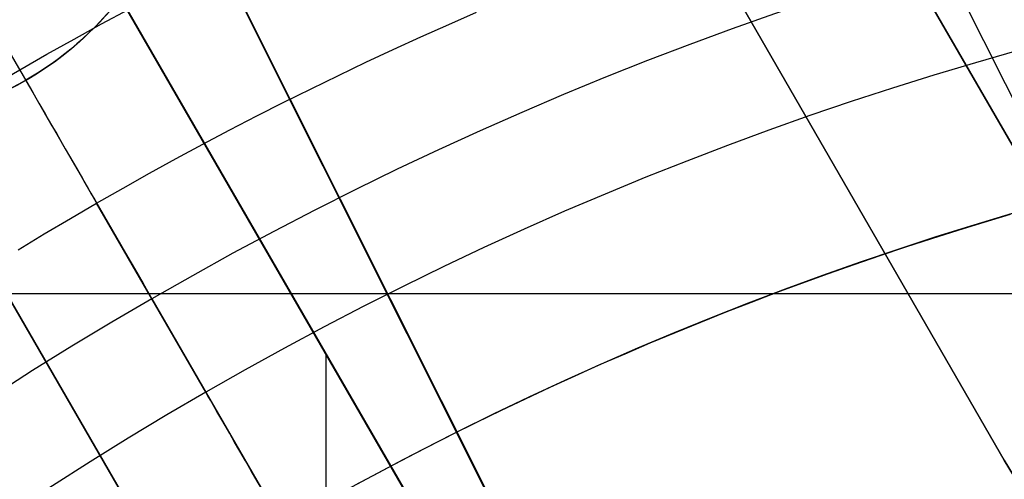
# Model space of a CAD drawing. Extents: x 16119 to 17321, y -6854 to -5812.
# Tile 24 of 68: x 16696 to 16708, y -6436 to -6430. Entities that reach past the tile are written whole.
import ezdxf

# ---------------------------------------------------------------- set-up
doc = ezdxf.new("R2010")
doc.units = 0
doc.layers.get('0').update_dxf_attribs({"linetype": 'CONTINUOUS'})
for name, color, linetype in [('BLANCO_METALICO', 7, 'CONTINUOUS'), ('COLOR', 7, 'CONTINUOUS'), ('LUZ', 7, 'CONTINUOUS')]:
    doc.layers.add(name, color=color, linetype=linetype)

msp = doc.modelspace()

# ---------------------------------------------------------------- linework, layer by layer
for p, q in [((16698.42682128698, -6434.698212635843, 52.53957701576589), (16697.09884012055, -6432.398081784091, 60.71378856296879)), ((16697.77066677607, -6433.561719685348, 105.1250029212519), (16710.62036821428, -6455.818055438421, 105.1250029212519))]:
    msp.add_line(p, q)
at = {"extrusion": (-0.2249510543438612, 1.815235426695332e-15, 0.974370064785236)}
msp.add_lwpolyline([(6430.280943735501, 16368.81340159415), (6429.80552891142, 16368.47828393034), (6429.332365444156, 16368.13909265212), (6428.861502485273, 16367.79585114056), (6428.392988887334, 16367.44858360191), (6427.926873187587, 16367.09731506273), (6427.463203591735, 16366.74207136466), (6427.002027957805, 16366.38287915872), (6426.543393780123, 16366.01976589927), (6426.087348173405, 16365.65275983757), (6425.633937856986, 16365.28189001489), (6425.183209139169, 16364.9071862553), (6424.735207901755, 16364.52867915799), (6424.289979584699, 16364.14640008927), (6423.84756917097, 16363.76038117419), (6423.40802117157, 16363.3706552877), (6422.971379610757, 16362.97725604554), (6422.537688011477, 16362.58021779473), (6422.106989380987, 16362.17957560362), (6421.679326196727, 16361.77536525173), (6421.254740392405, 16361.36762321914), (6420.833273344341, 16360.95638667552), (6420.414965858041, 16360.54169346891), (6419.999858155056, 16360.12358211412), (6419.587989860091, 16359.70209178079), (6419.179399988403, 16359.27726228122), (6418.77412693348, 16358.84913405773), (6418.372208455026, 16358.41774816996), (6417.973681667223, 16357.98314628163), (6417.578583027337, 16357.54537064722), (6417.186948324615, 16357.10446409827), (6416.79881266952, 16356.66047002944), (6416.414210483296, 16356.21343238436), (6416.033175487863, 16355.76339564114), (6415.655740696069, 16355.31040479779), (6415.281938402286, 16354.85450535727), (6414.911800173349, 16354.39574331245), (6414.545356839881, 16353.93416513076), (6414.182638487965, 16353.46981773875), (6413.823674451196, 16353.00274850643), (6413.468493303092, 16352.53300523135), (6413.117122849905, 16352.06063612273), (6412.769590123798, 16351.5856897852), (6412.425921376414, 16351.10821520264), (6412.086142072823, 16350.62826172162), (6411.750276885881, 16350.14587903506), (6411.418349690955, 16349.66111716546), (6411.090383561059, 16349.17402644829), (6410.766400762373, 16348.68465751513), (6410.446422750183, 16348.19306127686), (6410.130470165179, 16347.6992889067), (6409.818562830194, 16347.2033918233), (6409.510719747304, 16346.70542167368), (6409.206959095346, 16346.20543031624), (6408.907298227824, 16345.70346980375), (6408.611753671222, 16345.19959236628), (6408.320341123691, 16344.69385039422), (6408.033075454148, 16344.18629642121), (6407.749970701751, 16343.67698310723), (6407.471040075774, 16343.16596322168), (6407.19629595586, 16342.65328962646), (6406.925749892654, 16342.13901525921), (6406.659412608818, 16341.62319311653), (6406.397294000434, 16341.10587623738), (6406.139403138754, 16340.58711768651), (6405.885748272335, 16340.06697053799), (6405.636336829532, 16339.54548785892), (6405.391175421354, 16339.02272269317), (6405.150269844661, 16338.49872804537), (6404.91362508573, 16337.97355686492), (6404.681245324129, 16337.44726203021), (6404.453133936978, 16336.91989633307), (6404.229293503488, 16336.39151246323), (6404.009725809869, 16335.86216299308), (6403.794431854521, 16335.33190036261), (6403.583411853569, 16334.80077686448), (6403.376665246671, 16334.2688446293), (6403.174190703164, 16333.7361556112), (6402.975986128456, 16333.2027615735), (6402.782048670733, 16332.6687140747), (6402.592374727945, 16332.13406445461), (6402.406959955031, 16331.59886382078), (6402.225799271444, 16331.06316303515), (6402.0488868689, 16330.52701270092), (6401.876216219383, 16329.99046314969), (6401.707780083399, 16329.45356442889), (6401.543570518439, 16328.91636628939), (6401.383578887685, 16328.37891817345), (6401.227795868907, 16327.8412692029), (6401.076211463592, 16327.30346816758), (6400.928815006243, 16326.76556351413), (6400.785595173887, 16326.22760333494), (6400.646539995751, 16325.68963535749), (6400.511636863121, 16325.15170693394), (6400.380872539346, 16324.61386503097), (6400.254233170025, 16324.07615621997), (6400.131704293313, 16323.53862666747), (6400.013270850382, 16323.00132212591), (6399.898917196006, 16322.46428792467), (6399.788627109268, 16321.9275689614), (6399.682383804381, 16321.39120969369), (6399.580169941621, 16320.85525413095), (6399.481967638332, 16320.31974582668), (6399.387758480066, 16319.784727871), (6399.297523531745, 16319.25024288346), (6399.211243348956, 16318.71633300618), (6399.128897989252, 16318.18303989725), (6399.050467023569, 16317.65040472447), (6398.975929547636, 16317.11846815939), (6398.905264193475, 16316.58727037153), (6398.8384491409, 16316.05685102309), (6398.775462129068, 16315.52724926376), (6398.716280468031, 16314.99850372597), (6398.660881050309, 16314.47065252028), (6398.609240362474, 16313.9437332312), (6398.561334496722, 16313.41778291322), (6398.517139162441, 16312.89283808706), (6398.476629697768, 16312.36893473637), (6398.439781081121, 16311.84610830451), (6398.406567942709, 16311.32439369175), (6398.376964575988, 16310.80382525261), (6398.350944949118, 16310.2844367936), (6398.328482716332, 16309.76626157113), (6398.30955122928, 16309.24933228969), (6398.294123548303, 16308.7336811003), (6398.282172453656, 16308.21933959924), (6398.273670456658, 16307.70633882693), (6398.268589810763, 16307.19470926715), (6398.266902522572, 16306.6844808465), (6398.268649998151, 16306.16523207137), (6398.273912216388, 16305.64453279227), (6398.282718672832, 16305.12241456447), (6398.295098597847, 16304.59890954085), (6398.311080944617, 16304.07405047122), (6398.330694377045, 16303.54787070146), (6398.353967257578, 16303.02040417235), (6398.380927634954, 16302.49168541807), (6398.411603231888, 16301.96174956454), (6398.446021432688, 16301.43063232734), (6398.484209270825, 16300.89837000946), (6398.526193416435, 16300.36499949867), (6398.572000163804, 16299.83055826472), (6398.621655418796, 16299.29508435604), (6398.67518468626, 16298.75861639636), (6398.732613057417, 16298.22119358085), (6398.793965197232, 16297.68285567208), (6398.859265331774, 16297.14364299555), (6398.92853723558, 16296.60359643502), (6399.001804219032, 16296.06275742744), (6399.079089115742, 16295.52116795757), (6399.160414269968, 16294.97887055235), (6399.245801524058, 16294.43590827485), (6399.335272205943, 16293.89232471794), (6399.428847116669, 16293.34816399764), (6399.526546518, 16292.80347074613), (6399.628390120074, 16292.25829010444), (6399.734397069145, 16291.71266771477), (6399.844585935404, 16291.16664971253), (6399.958974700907, 16290.62028271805), (6400.077580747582, 16290.0736138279), (6400.200420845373, 16289.52669060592), (6400.327511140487, 16288.97956107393), (6400.458867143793, 16288.43227370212), (6400.59450371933, 16287.88487739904), (6400.734435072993, 16287.33742150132), (6400.878674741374, 16286.7899557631), (6401.027235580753, 16286.24253034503), (6401.180129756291, 16285.69519580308), (6401.337368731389, 16285.14800307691), (6401.498963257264, 16284.60100347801), (6401.664923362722, 16284.05424867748), (6401.835258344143, 16283.50779069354), (6402.009976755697, 16282.9616818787), (6402.189086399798, 16282.41597490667), (6402.372594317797, 16281.87072275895), (6402.560506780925, 16281.32597871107), (6402.75282928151, 16280.78179631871), (6402.949566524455, 16280.23822940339), (6403.150722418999, 16279.69533203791), (6403.356300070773, 16279.1531585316), (6403.566301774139, 16278.61176341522), (6403.780729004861, 16278.07120142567), (6403.999582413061, 16277.53152749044), (6404.222861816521, 16276.99279671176), (6404.450566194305, 16276.45506435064), (6404.682693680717, 16275.91838581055), (6404.91924155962, 16275.38281662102), (6405.160206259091, 16274.84841242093), (6405.405583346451, 16274.31522894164), (6405.65536752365, 16273.78332198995), (6405.909552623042, 16273.25274743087), (6406.168131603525, 16272.7235611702), (6406.431096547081, 16272.19581913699), (6406.698438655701, 16271.66957726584), (6406.97014824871, 16271.14489147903), (6407.246214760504, 16270.62181766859), (6407.526626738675, 16270.10041167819), (6407.811371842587, 16269.58072928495), (6408.100436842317, 16269.06282618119), (6408.39380761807, 16268.54675795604), (6408.691469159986, 16268.03258007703), (6408.993405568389, 16267.52034787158), (6409.299600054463, 16267.01011650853), (6409.610034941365, 16266.50194097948), (6409.924691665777, 16265.9958760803), (6410.243550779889, 16265.49197639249), (6410.566591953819, 16264.99029626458), (6410.893793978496, 16264.49088979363), (6411.225134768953, 16263.99381080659), (6411.560591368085, 16263.4991128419), (6411.900139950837, 16263.00684913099), (6412.24375582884, 16262.51707257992), (6412.591413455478, 16262.02983575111), (6412.943086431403, 16261.54519084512), (6413.298747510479, 16261.06318968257), (6413.658368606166, 16260.58388368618), (6414.021920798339, 16260.10732386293), (6414.389374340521, 16259.63356078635), (6414.760698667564, 16259.16264457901), (6415.135862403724, 16258.69462489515), (6415.514833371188, 16258.22955090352), (6415.897578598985, 16257.76747127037), (6416.284064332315, 16257.30843414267), (6416.674256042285, 16256.8524871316), (6417.068118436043, 16256.39967729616), (6417.465615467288, 16255.95005112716), (6417.866710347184, 16255.50365453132), (6418.27136555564, 16255.06053281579), (6418.679542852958, 16254.62073067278), (6419.09120329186, 16254.18429216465), (6419.506307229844, 16253.75126070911), (6419.924814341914, 16253.32167906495), (6420.346683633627, 16252.89558931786), (6420.771873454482, 16252.47303286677), (6421.20034151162, 16252.05405041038), (6421.632044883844, 16251.63868193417), (6422.066940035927, 16251.22696669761), (6422.504982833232, 16250.8189432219), (6422.946128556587, 16250.41464927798), (6423.390331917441, 16250.01412187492), (6423.837547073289, 16249.61739724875), (6424.287727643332, 16249.22451085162), (6424.740826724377, 16248.83549734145), (6425.196796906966, 16248.45039057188), (6425.655590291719, 16248.06922358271), (6426.117158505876, 16247.69202859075), (6426.581452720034, 16247.31883698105), (6427.048423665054, 16246.94967929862), (6427.518021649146, 16246.5845852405), (6427.990196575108, 16246.22358364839), (6428.464897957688, 16245.86670250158), (6428.942074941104, 16245.51396891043), (6429.421676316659, 16245.16540911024), (6429.903650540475, 16244.82104845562), (6430.387945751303, 16244.48091141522), (6430.874509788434, 16244.14502156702), (6431.363290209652, 16243.81340159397)], dxfattribs=at)
at = {"extrusion": (-0.224951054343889, -4.293857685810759e-14, 0.9743700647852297)}
msp.add_lwpolyline([(6429.523326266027, 16243.81340159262), (6429.057395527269, 16244.15072514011), (6428.593736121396, 16244.49198488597), (6428.132394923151, 16244.83715706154), (6427.673418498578, 16245.18621712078), (6427.216853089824, 16245.53913974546), (6426.762744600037, 16245.89589885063), (6426.311138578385, 16246.25646759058), (6425.862080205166, 16246.62081836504), (6425.415614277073, 16246.98892282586), (6424.971785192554, 16247.36075188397), (6424.530636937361, 16247.73627571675), (6424.092213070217, 16248.11546377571), (6423.656556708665, 16248.49828479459), (6423.223710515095, 16248.88470679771), (6422.793716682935, 16249.27469710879), (6422.366616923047, 16249.66822235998), (6421.942452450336, 16250.0652485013), (6421.521263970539, 16250.46574081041), (6421.103091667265, 16250.86966390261), (6420.687975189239, 16251.27698174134), (6420.275953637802, 16251.68765764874), (6419.867065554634, 16252.10165431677), (6419.461348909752, 16252.5189338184), (6419.05884108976, 16252.93945761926), (6418.659578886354, 16253.36318658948), (6418.263598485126, 16253.7900810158), (6417.870935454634, 16254.220100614), (6417.481624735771, 16254.65320454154), (6417.09570063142, 16255.0893514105), (6416.713196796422, 16255.52849930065), (6416.334146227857, 16255.97060577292), (6415.958581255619, 16256.41562788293), (6415.586533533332, 16256.86352219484), (6415.218034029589, 16257.31424479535), (6414.853113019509, 16257.76775130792), (6414.491800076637, 16258.22399690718), (6414.134124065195, 16258.68293633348), (6413.780113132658, 16259.14452390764), (6413.429794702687, 16259.60871354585), (6413.083195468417, 16260.07545877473), (6412.740341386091, 16260.54471274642), (6412.40125766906, 16261.01642825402), (6412.065968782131, 16261.49055774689), (6411.734498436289, 16261.9670533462), (6411.406869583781, 16262.4458668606), (6411.083104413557, 16262.92694980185), (6410.76322434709, 16263.41025340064), (6410.44725003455, 16263.89572862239), (6410.13520135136, 16264.38332618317), (6409.827097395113, 16264.87299656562), (6409.522956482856, 16265.36469003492), (6409.222796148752, 16265.85835665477), (6408.926633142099, 16266.35394630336), (6408.634483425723, 16266.85140868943), (6408.346362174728, 16267.3506933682), (6408.062283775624, 16267.85174975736), (6407.782261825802, 16268.35452715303), (6407.506309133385, 16268.8589747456), (6407.234437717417, 16269.36504163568), (6406.966658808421, 16269.8726768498), (6406.702982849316, 16270.38182935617), (6406.443419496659, 16270.89244808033), (6406.187977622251, 16271.40448192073), (6405.936665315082, 16271.91787976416), (6405.689489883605, 16272.43259050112), (6405.446457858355, 16272.94856304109), (6405.207574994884, 16273.46574632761), (6404.972846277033, 16273.98408935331), (6404.742275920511, 16274.50354117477), (6404.515867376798, 16275.0240509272), (6404.293623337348, 16275.54556783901), (6404.075545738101, 16276.06804124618), (6403.861635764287, 16276.59142060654), (6403.651893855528, 16277.11565551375), (6403.446319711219, 16277.6406957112), (6403.24491229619, 16278.16649110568), (6403.047669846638, 16278.69299178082), (6402.85458987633, 16279.22014801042), (6402.665669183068, 16279.74791027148), (6402.480903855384, 16280.27622925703), (6402.300289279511, 16280.80505588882), (6402.123820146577, 16281.33434132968), (6401.951490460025, 16281.86403699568), (6401.783293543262, 16282.39409456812), (6401.619222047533, 16282.92446600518), (6401.459267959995, 16283.45510355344), (6401.303422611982, 16283.98595975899), (6401.151676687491, 16284.51698747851), (6401.004020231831, 16285.04813988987), (6400.860442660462, 16285.57937050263), (6400.720932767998, 16286.11063316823), (6400.585478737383, 16286.64188208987), (6400.454068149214, 16287.17307183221), (6400.326687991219, 16287.70415733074), (6400.203324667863, 16288.2350939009), (6400.083964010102, 16288.76583724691), (6399.968591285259, 16289.29634347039), (6399.857191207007, 16289.82656907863), (6399.749747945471, 16290.3564709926), (6399.64624513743, 16290.88600655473), (6399.546665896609, 16291.41513353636), (6399.45099282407, 16291.94381014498), (6399.359208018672, 16292.47199503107), (6399.271293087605, 16292.99964729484), (6399.187229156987, 16293.52672649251), (6399.106996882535, 16294.05319264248), (6399.030576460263, 16294.57900623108), (6398.957947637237, 16295.10412821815), (6398.889089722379, 16295.62852004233), (6398.82398159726, 16296.15214362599), (6398.762601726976, 16296.67496138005), (6398.704928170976, 16297.19693620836), (6398.650938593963, 16297.71803151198), (6398.600610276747, 16298.23821119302), (6398.553920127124, 16298.75743965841), (6398.510844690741, 16299.27568182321), (6398.471360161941, 16299.79290311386), (6398.435442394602, 16300.30906947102), (6398.403066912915, 16300.82414735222), (6398.374208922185, 16301.33810373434), (6398.348843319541, 16301.85090611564), (6398.326944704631, 16302.36252251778), (6398.308487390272, 16302.87292148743), (6398.29344541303, 16303.38207209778), (6398.281792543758, 16303.88994394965), (6398.273502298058, 16304.39650717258), (6398.268547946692, 16304.9017324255), (6398.266902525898, 16305.4055908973), (6398.268695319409, 16305.93152943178), (6398.274094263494, 16306.45895561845), (6398.28313000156, 16306.98783665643), (6398.295832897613, 16307.51813911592), (6398.312233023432, 16308.04982893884), (6398.332360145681, 16308.58287143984), (6398.356243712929, 16309.1172313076), (6398.383912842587, 16309.65287260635), (6398.415396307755, 16310.18975877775), (6398.45072252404, 16310.72785264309), (6398.48991953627, 16311.26711640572), (6398.5330150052, 16311.8075116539), (6398.580036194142, 16312.34899936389), (6398.631009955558, 16312.89153990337), (6398.685962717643, 16313.43509303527), (6398.744920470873, 16313.97961792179), (6398.807908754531, 16314.52507312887), (6398.874952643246, 16315.07141663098), (6398.946076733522, 16315.61860581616), (6399.021305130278, 16316.16659749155), (6399.100661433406, 16316.71534788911), (6399.184168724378, 16317.26481267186), (6399.271849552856, 16317.81494694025), (6399.363725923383, 16318.36570523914), (6399.4598192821, 16318.91704156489), (6399.560150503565, 16319.46890937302), (6399.664739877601, 16320.02126158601), (6399.773607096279, 16320.57405060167), (6399.886771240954, 16321.12722830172), (6400.004250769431, 16321.68074606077), (6400.126063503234, 16322.23455475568), (6400.252226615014, 16322.78860477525), (6400.382756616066, 16323.3428460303), (6400.517669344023, 16323.89722796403), (6400.65697995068, 16324.45169956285), (6400.800702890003, 16325.00620936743), (6400.948851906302, 16325.56070548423), (6401.101440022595, 16326.11513559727), (6401.25847952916, 16326.66944698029), (6401.419981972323, 16327.22358650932), (6401.585958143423, 16327.77750067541), (6401.756418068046, 16328.33113559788), (6401.931370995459, 16328.8844370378), (6402.110825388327, 16329.43735041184), (6402.294788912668, 16329.98982080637), (6402.483268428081, 16330.54179299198), (6402.676269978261, 16331.09321143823), (6402.873798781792, 16331.64402032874), (6403.075859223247, 16332.19416357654), (6403.282454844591, 16332.74358483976), (6403.493588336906, 16333.29222753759), (6403.709261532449, 16333.8400348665), (6403.929475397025, 16334.3869498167), (6404.154230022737, 16334.93291518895), (6404.38352462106, 16335.47787361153), (6404.617357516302, 16336.02176755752), (6404.855726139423, 16336.56453936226), (6405.098627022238, 16337.10613124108), (6405.346055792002, 16337.64648530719), (6405.598007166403, 16338.18554358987), (6405.854474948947, 16338.72324805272), (6406.115452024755, 16339.25954061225), (6406.38093035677, 16339.79436315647), (6406.650900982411, 16340.3276575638), (6406.925354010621, 16340.85936572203), (6407.204278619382, 16341.38942954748), (6407.487663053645, 16341.91779100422), (6407.775494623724, 16342.44439212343), (6408.067759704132, 16342.96917502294), (6408.364443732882, 16343.49208192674), (6408.665531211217, 16344.0130551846), (6408.97100570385, 16344.53203729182), (6409.280849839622, 16345.04897090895), (6409.595045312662, 16345.56379888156), (6409.913572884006, 16346.07646426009), (6410.236412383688, 16346.58691031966), (6410.5635427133, 16347.09508057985), (6410.894941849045, 16347.6009188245), (6411.230586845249, 16348.10436912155), (6411.570453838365, 16348.60537584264), (6411.914518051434, 16349.10388368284), (6412.262753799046, 16349.59983768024), (6412.615134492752, 16350.0931832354), (6412.971632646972, 16350.58386613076), (6413.332219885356, 16351.07183254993), (6413.696866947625, 16351.5570290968), (6414.065543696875, 16352.0394028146), (6414.438219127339, 16352.51890120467), (6414.814861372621, 16352.99547224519), (6415.195437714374, 16353.4690644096), (6415.579914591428, 16353.93962668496), (6415.968257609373, 16354.40710858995), (6416.360431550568, 16354.87146019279), (6416.756400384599, 16355.33263212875), (6417.156127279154, 16355.79057561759), (6417.559574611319, 16356.24524248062), (6417.966703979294, 16356.69658515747), (6418.377476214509, 16357.14455672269), (6418.791851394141, 16357.58911090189), (6419.209788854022, 16358.03020208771), (6419.631247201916, 16358.46778535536), (6420.056184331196, 16358.90181647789), (6420.484557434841, 16359.33225194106), (6420.916323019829, 16359.75904895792), (6421.351436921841, 16360.18216548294), (6421.789854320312, 16360.60156022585), (6422.2315297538, 16361.01719266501), (6422.676417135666, 16361.42902306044), (6423.124469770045, 16361.83701246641), (6423.575640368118, 16362.24112274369), (6424.029881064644, 16362.64131657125), (6424.487143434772, 16363.03755745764), (6424.94737851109, 16363.42980975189), (6425.410536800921, 16363.81803865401), (6425.876568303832, 16364.20221022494), (6426.345422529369, 16364.58229139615), (6426.817048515, 16364.95824997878), (6427.291394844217, 16365.33005467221), (6427.768409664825, 16365.69767507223), (6428.248040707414, 16366.0610816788), (6428.73023530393, 16366.42024590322), (6429.214940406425, 16366.77514007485), (6429.702102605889, 16367.1257374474), (6430.19166815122, 16367.47201220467), (6430.683582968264, 16367.81393946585), (6431.17779267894, 16368.15149529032), (6431.674242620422, 16368.48465668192), (6432.172877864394, 16368.81340159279)], dxfattribs=at)
at = {"extrusion": (-0.2249510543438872, -3.813241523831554e-14, 0.9743700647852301)}
msp.add_lwpolyline([(6435.731131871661, 16243.81340159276), (6435.220582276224, 16244.12236999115), (6434.712036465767, 16244.43603470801), (6434.205554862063, 16244.75437677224), (6433.701197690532, 16245.07737613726), (6433.199024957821, 16245.40501168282), (6432.699096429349, 16245.73726121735), (6432.201471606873, 16246.07410148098), (6431.706209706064, 16246.41550814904), (6431.213369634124, 16246.76145583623), (6430.723009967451, 16247.11191810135), (6430.23518892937, 16247.4668674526), (6429.749964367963, 16247.82627535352), (6429.267393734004, 16248.1901122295), (6428.787534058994, 16248.55834747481), (6428.310441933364, 16248.93094946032), (6427.836173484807, 16249.30788554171), (6427.364784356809, 16249.68912206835), (6426.896329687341, 16250.07462439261), (6426.430864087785, 16250.46435687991), (6425.96844162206, 16250.85828291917), (6425.509115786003, 16251.25636493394), (6425.052939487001, 16251.65856439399), (6424.59996502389, 16252.06484182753), (6424.15024406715, 16252.47515683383), (6423.703827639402, 16252.88946809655), (6423.260766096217, 16253.30773339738), (6422.821109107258, 16253.72990963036), (6422.384905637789, 16254.15595281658), (6421.952203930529, 16254.58581811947), (6421.523051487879, 16255.01945986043), (6421.097495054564, 16255.45683153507), (6420.675580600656, 16255.89788582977), (6420.257353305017, 16256.34257463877), (6419.842857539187, 16256.79084908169), (6419.432136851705, 16257.24265952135), (6419.02523395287, 16257.69795558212), (6418.622190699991, 16258.15668616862), (6418.22304808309, 16258.61879948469), (6417.82784621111, 16259.08424305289), (6417.436624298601, 16259.55296373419), (6417.049420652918, 16260.02490774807), (6416.666272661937, 16260.50002069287), (6416.287216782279, 16260.97824756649), (6415.912288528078, 16261.45953278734), (6415.541522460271, 16261.94382021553), (6415.174952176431, 16262.43105317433), (6414.812610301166, 16262.92117447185), (6414.454528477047, 16263.41412642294), (6414.100737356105, 16263.90985087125), (6413.751266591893, 16264.40828921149), (6413.406144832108, 16264.90938241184), (6413.065399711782, 16265.41307103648), (6412.729057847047, 16265.91929526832), (6412.397144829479, 16266.4279949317), (6412.069685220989, 16266.93910951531), (6411.746702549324, 16267.45257819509), (6411.428219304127, 16267.96833985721), (6411.114256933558, 16268.48633312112), (6410.804835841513, 16269.00649636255), (6410.499975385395, 16269.52876773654), (6410.199693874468, 16270.05308520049), (6409.904008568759, 16270.57938653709), (6409.612935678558, 16271.10760937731), (6409.326490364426, 16271.63769122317), (6409.044686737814, 16272.16956947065), (6408.76753786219, 16272.7031814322), (6408.495055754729, 16273.23846435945), (6408.227251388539, 16273.77535546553), (6407.964134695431, 16274.3137919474), (6407.705714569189, 16274.85371100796), (6407.451998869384, 16275.39504987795), (6407.202994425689, 16275.93774583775), (6406.958707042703, 16276.48173623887), (6406.719141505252, 16277.02695852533), (6406.484301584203, 16277.57335025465), (6406.254190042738, 16278.12084911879), (6406.028808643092, 16278.66939296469), (6405.808158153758, 16279.21891981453), (6405.592238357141, 16279.76936788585), (6405.381048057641, 16280.32067561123), (6405.174585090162, 16280.8727816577), (6404.972846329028, 16281.42562494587), (6404.775827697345, 16281.97914466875), (6404.583524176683, 16282.53328031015), (6404.395929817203, 16283.08797166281), (6404.213037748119, 16283.64315884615), (6404.034840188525, 16284.19878232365), (6403.861328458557, 16284.7547829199), (6403.692492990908, 16285.31110183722), (6403.52832334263, 16285.86768067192), (6403.368808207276, 16286.42446143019), (6403.213935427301, 16286.98138654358), (6403.063692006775, 16287.53839888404), (6402.918064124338, 16288.09544177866), (6402.777037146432, 16288.65245902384), (6402.640595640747, 16289.20939489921), (6402.508723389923, 16289.76619418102), (6402.381403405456, 16290.32280215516), (6402.258617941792, 16290.87916462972), (6402.140348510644, 16291.43522794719), (6402.026575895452, 16291.99093899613), (6401.917280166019, 16292.54624522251), (6401.81244069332, 16293.10109464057), (6401.712036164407, 16293.65543584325), (6401.616044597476, 16294.2092180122), (6401.524443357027, 16294.76239092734), (6401.437209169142, 16295.31490497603), (6401.354318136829, 16295.86671116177), (6401.275745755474, 16296.41776111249), (6401.201466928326, 16296.96800708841), (6401.131455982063, 16297.51740198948), (6401.065686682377, 16298.06589936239), (6401.004132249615, 16298.61345340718), (6400.946765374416, 16299.16001898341), (6400.893558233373, 16299.70555161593), (6400.844482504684, 16300.25000750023), (6400.799509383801, 16300.79334350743), (6400.758609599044, 16301.33551718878), (6400.7217534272, 16301.8764867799), (6400.688910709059, 16302.41621120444), (6400.660050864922, 16302.95465007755), (6400.635142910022, 16303.49176370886), (6400.614155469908, 16304.02751310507), (6400.597056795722, 16304.56185997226), (6400.583814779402, 16305.09476671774), (6400.574396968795, 16305.62619645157), (6400.568770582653, 16306.15611298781), (6400.56690252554, 16306.68448084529), (6400.568701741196, 16307.20302176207), (6400.574120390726, 16307.72305499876), (6400.583189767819, 16308.24454703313), (6400.595940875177, 16308.76746368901), (6400.612404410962, 16309.29177013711), (6400.632610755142, 16309.81743089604), (6400.656589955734, 16310.34440983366), (6400.684371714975, 16310.8726701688), (6400.715985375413, 16311.40217447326), (6400.751459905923, 16311.93288467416), (6400.790823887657, 16312.46476205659), (6400.834105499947, 16312.99776726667), (6400.881332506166, 16313.53186031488), (6400.932532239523, 16314.06700057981), (6400.987731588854, 16314.60314681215), (6401.046956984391, 16315.14025713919), (6401.110234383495, 16315.67828906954), (6401.177589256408, 16316.21719949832), (6401.249046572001, 16316.75694471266), (6401.324630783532, 16317.29748039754), (6401.404365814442, 16317.83876164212), (6401.488275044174, 16318.38074294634), (6401.576381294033, 16318.92337822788), (6401.668706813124, 16319.46662082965), (6401.765273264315, 16320.01042352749), (6401.86610171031, 16320.55473853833), (6401.971212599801, 16321.09951752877), (6402.0806257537, 16321.64471162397), (6402.194360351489, 16322.19027141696), (6402.312434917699, 16322.73614697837), (6402.434867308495, 16323.28228786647), (6402.561674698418, 16323.82864313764), (6402.692873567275, 16324.37516135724), (6402.828479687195, 16324.92179061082), (6402.968508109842, 16325.46847851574), (6403.112973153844, 16326.01517223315), (6403.261888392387, 16326.56181848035), (6403.415266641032, 16327.10836354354), (6403.573119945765, 16327.65475329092), (6403.735459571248, 16328.20093318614), (6403.902295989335, 16328.74684830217), (6404.073638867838, 16329.29244333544), (6404.249497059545, 16329.83766262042), (6404.429878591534, 16330.38245014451), (6404.614790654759, 16330.92674956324), (6404.804239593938, 16331.47050421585), (6404.998230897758, 16332.01365714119), (6405.196769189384, 16332.55615109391), (6405.39985821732, 16333.09792856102), (6405.607500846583, 16333.63893177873), (6405.819699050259, 16334.17910274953), (6406.036453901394, 16334.71838325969), (6406.257765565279, 16335.25671489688), (6406.483633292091, 16335.79403906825), (6406.714055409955, 16336.33029701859), (6406.949029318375, 16336.86542984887), (6407.188551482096, 16337.39937853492), (6407.43261742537, 16337.9320839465), (6407.68122172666, 16338.46348686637), (6407.934358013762, 16338.99352800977), (6408.192018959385, 16339.52214804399), (6408.454196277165, 16340.04928760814), (6408.720880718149, 16340.5748873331), (6408.992062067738, 16341.09888786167), (6409.267729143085, 16341.62122986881), (6409.547869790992, 16342.14185408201), (6409.832470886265, 16342.66070130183), (6410.121518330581, 16343.17771242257), (6410.414997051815, 16343.69282845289), (6410.712891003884, 16344.20599053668), (6411.015183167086, 16344.71713997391), (6411.321855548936, 16345.22621824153), (6411.632889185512, 16345.73316701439), (6411.948264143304, 16346.23792818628), (6412.267959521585, 16346.74044389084), (6412.591953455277, 16347.24065652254), (6412.920223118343, 16347.73850875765), (6413.252744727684, 16348.23394357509), (6413.589493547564, 16348.72690427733), (6413.930443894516, 16349.2173345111), (6414.275569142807, 16349.70517828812), (6414.624841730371, 16350.19038000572), (6414.978233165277, 16350.67288446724), (6415.335714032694, 16351.15263690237), (6415.697254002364, 16351.62958298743), (6416.062821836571, 16352.10366886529), (6416.432385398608, 16352.57484116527), (6416.805911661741, 16353.04304702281), (6417.183366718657, 16353.50823409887), (6417.564715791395, 16353.97035059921), (6417.949923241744, 16354.42934529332), (6418.338952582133, 16354.88516753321), (6418.731766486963, 16355.33776727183), (6419.128326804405, 16355.7870950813), (6419.528594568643, 16356.23310217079), (6419.932530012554, 16356.67574040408), (6420.340092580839, 16357.11496231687), (6420.751240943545, 16357.55072113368), (6421.165933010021, 16357.98297078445), (6421.584125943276, 16358.41166592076), (6422.005776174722, 16358.83676193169), (6422.430839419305, 16359.25821495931), (6422.859270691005, 16359.6759819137), (6423.291024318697, 16360.09002048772), (6423.726053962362, 16360.50028917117), (6424.164312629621, 16360.90674726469), (6424.605752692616, 16361.30935489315), (6425.050325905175, 16361.70807301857), (6425.4979834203, 16362.10286345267), (6425.948675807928, 16362.49368886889), (6426.402353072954, 16362.88051281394), (6426.858964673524, 16363.26329971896), (6427.318459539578, 16363.64201491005), (6427.780786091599, 16364.01662461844), (6428.245892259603, 16364.38709599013), (6428.713725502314, 16364.75339709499), (6429.184232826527, 16365.11549693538), (6429.657360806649, 16365.47336545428), (6430.133055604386, 16365.82697354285), (6430.611262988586, 16366.17629304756), (6431.091928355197, 16366.5212967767), (6431.574996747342, 16366.86195850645), (6432.060412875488, 16367.19825298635), (6432.548121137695, 16367.53015594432), (6433.038065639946, 16367.8576440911), (6433.530190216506, 16368.18069512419), (6434.024438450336, 16368.49928773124), (6434.520753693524, 16368.81340159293)], dxfattribs=at)
at = {"extrusion": (-0.2249510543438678, -2.125442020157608e-14, 0.9743700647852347)}
msp.add_lwpolyline([(6436.038130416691, 16368.45963077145), (6435.524016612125, 16368.15204146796), (6435.01188904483, 16367.83970087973), (6434.50180909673, 16367.52262759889), (6433.99383796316, 16367.20084131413), (6433.488036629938, 16366.87436280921), (6432.984465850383, 16366.54321396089), (6432.48318612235, 16366.20741773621), (6431.984257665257, 16365.86699818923), (6431.487740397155, 16365.52198045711), (6430.993693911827, 16365.17239075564), (6430.502177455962, 16364.81825637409), (6430.013249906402, 16364.45960566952), (6429.52696974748, 16364.09646806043), (6429.043395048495, 16363.72887401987), (6428.562583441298, 16363.3568550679), (6428.084592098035, 16362.98044376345), (6427.609477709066, 16362.59967369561), (6427.137296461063, 16362.21457947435), (6426.668104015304, 16361.82519672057), (6426.201955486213, 16361.43156205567), (6425.7389054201, 16361.03371309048), (6425.279007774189, 16360.63168841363), (6424.822315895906, 16360.22552757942), (6424.368882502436, 16359.81527109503), (6423.918759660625, 16359.40096040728), (6423.471998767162, 16358.98263788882), (6423.028650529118, 16358.56034682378), (6422.588764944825, 16358.13413139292), (6422.152391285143, 16357.7040366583), (6421.71957807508, 16357.27010854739), (6421.29037307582, 16356.83239383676), (6420.86482326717, 16356.39094013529), (6420.442974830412, 16355.94579586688), (6420.024873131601, 16355.49701025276), (6419.610562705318, 16355.04463329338), (6419.200087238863, 16354.58871574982), (6418.793489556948, 16354.12930912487), (6418.390811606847, 16353.66646564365), (6417.992094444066, 16353.20023823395), (6417.597378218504, 16352.73068050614), (6417.206702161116, 16352.25784673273), (6416.82010457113, 16351.78179182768), (6416.437622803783, 16351.30257132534), (6416.059293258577, 16350.82024135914), (6415.685151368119, 16350.33485863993), (6415.31523158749, 16349.84648043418), (6414.949567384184, 16349.35516454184), (6414.588191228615, 16348.86096927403), (6414.231134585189, 16348.3639534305), (6413.878427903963, 16347.86417627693), (6413.530100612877, 16347.36169752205), (6413.186181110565, 16346.85657729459), (6412.846696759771, 16346.34887612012), (6412.51167388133, 16345.83865489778), (6412.181137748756, 16345.32597487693), (6411.855112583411, 16344.81089763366), (6411.53362155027, 16344.29348504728), (6411.216686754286, 16343.7737992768), (6410.90432923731, 16343.25190273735), (6410.59656897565, 16342.72785807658), (6410.293424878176, 16342.20172815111), (6409.994914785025, 16341.673576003), (6409.701055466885, 16341.14346483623), (6409.411862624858, 16340.61145799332), (6409.127350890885, 16340.07761893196), (6408.847533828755, 16339.54201120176), (6408.57242393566, 16339.00469842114), (6408.302032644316, 16338.46574425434), (6408.036370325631, 16337.92521238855), (6407.775446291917, 16337.38316651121), (6407.519268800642, 16336.83967028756), (6407.267845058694, 16336.29478733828), (6407.021181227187, 16335.74858121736), (6406.779282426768, 16335.20111539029), (6406.542152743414, 16334.65245321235), (6406.30979523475, 16334.10265790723), (6406.082211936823, 16333.55179254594), (6405.859403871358, 16332.99992002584), (6405.641371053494, 16332.4471030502), (6405.42811249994, 16331.89340410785), (6405.219626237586, 16331.33888545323), (6405.015909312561, 16330.78360908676), (6404.816957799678, 16330.22763673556), (6404.622766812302, 16329.67102983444), (6404.433330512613, 16329.11384950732), (6404.248642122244, 16328.556156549), (6404.068693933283, 16327.99801140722), (6403.89347731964, 16327.43947416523), (6403.722982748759, 16326.88060452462), (6403.557199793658, 16326.32146178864), (6403.396117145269, 16325.76210484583), (6403.239722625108, 16325.20259215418), (6403.088003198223, 16324.64298172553), (6402.940944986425, 16324.08333111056), (6402.79853328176, 16323.52369738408), (6402.660752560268, 16322.9641371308), (6402.527586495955, 16322.40470643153), (6402.399017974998, 16321.84546084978), (6402.275029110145, 16321.28645541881), (6402.155601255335, 16320.72774462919), (6402.040715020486, 16320.16938241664), (6401.930350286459, 16319.61142215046), (6401.824486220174, 16319.05391662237), (6401.723101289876, 16318.49691803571), (6401.626173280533, 16317.94047799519), (6401.533679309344, 16317.38464749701), (6401.445595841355, 16316.82947691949), (6401.361898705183, 16316.27501601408), (6401.282563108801, 16315.7213138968), (6401.207563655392, 16315.16841904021), (6401.136874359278, 16314.61637926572), (6401.07046866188, 16314.06524173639), (6401.008319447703, 16313.51505295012), (6400.950399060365, 16312.96585873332), (6400.896679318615, 16312.41770423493), (6400.847131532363, 16311.87063392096), (6400.801726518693, 16311.32469156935), (6400.76043461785, 16310.77992026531), (6400.723225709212, 16310.236362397), (6400.690069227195, 16309.69405965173), (6400.66093417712, 16309.15305301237), (6400.635789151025, 16308.61338275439), (6400.614602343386, 16308.07508844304), (6400.597341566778, 16307.53820893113), (6400.583974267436, 16307.00278235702), (6400.574467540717, 16306.46884614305), (6400.568788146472, 16305.93643699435), (6400.566902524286, 16305.40559089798), (6400.568654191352, 16304.89394761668), (6400.573929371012, 16304.38085096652), (6400.582758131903, 16303.86633313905), (6400.595170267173, 16303.35042694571), (6400.611195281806, 16302.83316581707), (6400.63086237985, 16302.31458380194), (6400.654200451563, 16301.79471556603), (6400.681238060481, 16301.27359639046), (6400.712003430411, 16300.75126216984), (6400.746524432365, 16300.22774941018), (6400.784828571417, 16299.70309522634), (6400.826942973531, 16299.17733733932), (6400.872894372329, 16298.65051407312), (6400.922709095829, 16298.12266435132), (6400.97641305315, 16297.59382769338), (6401.034031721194, 16297.06404421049), (6401.09559013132, 16296.53335460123), (6401.16111285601, 16296.0018001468), (6401.230623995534, 16295.46942270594), (6401.304147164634, 16294.9362647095), (6401.381705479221, 16294.4023691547), (6401.463321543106, 16293.86777959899), (6401.549017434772, 16293.33254015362), (6401.638814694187, 16292.79669547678), (6401.732734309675, 16292.2602907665), (6401.830796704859, 16291.72337175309), (6401.933021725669, 16291.18598469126), (6402.039428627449, 16290.64817635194), (6402.150036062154, 16290.10999401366), (6402.264862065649, 16289.57148545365), (6402.383924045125, 16289.0326989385), (6402.507238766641, 16288.49368321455), (6402.634822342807, 16287.95448749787), (6402.766690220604, 16287.41516146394), (6402.902857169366, 16286.87575523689), (6403.043337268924, 16286.3363193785), (6403.188143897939, 16285.79690487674), (6403.3372897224, 16285.25756313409), (6403.490786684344, 16284.71834595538), (6403.648645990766, 16284.17930553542), (6403.810878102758, 16283.6404944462), (6403.977492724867, 16283.10196562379), (6404.148498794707, 16282.56377235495), (6404.323904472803, 16282.02596826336), (6404.503717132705, 16281.48860729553), (6404.68794335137, 16280.9517437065), (6404.876588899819, 16280.41543204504), (6405.069658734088, 16279.87972713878), (6405.267156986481, 16279.34468407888), (6405.469086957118, 16278.81035820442), (6405.675451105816, 16278.27680508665), (6405.886251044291, 16277.7440805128), (6406.101487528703, 16277.21224046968), (6406.321160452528, 16276.6813411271), (6406.545268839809, 16276.15143882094), (6406.773810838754, 16275.62259003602), (6407.006783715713, 16275.09485138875), (6407.244183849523, 16274.56827960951), (6407.486006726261, 16274.04293152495), (6407.732246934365, 16273.51886403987), (6407.982898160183, 16272.99613411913), (6408.237953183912, 16272.47479876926), (6408.497403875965, 16271.95491501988), (6408.761241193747, 16271.43653990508), (6409.029455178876, 16270.91973044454), (6409.302034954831, 16270.40454362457), (6409.578968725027, 16269.891036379), (6409.860243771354, 16269.37926557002), (6410.145846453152, 16268.8692879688), (6410.435762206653, 16268.3611602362), (6410.729975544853, 16267.85493890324), (6411.028470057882, 16267.35068035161), (6411.331228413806, 16266.84844079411), (6411.638232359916, 16266.34827625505), (6411.949462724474, 16265.85024255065), (6412.264899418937, 16265.35439526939), (6412.584521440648, 16264.86078975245), (6412.908306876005, 16264.36948107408), (6413.236232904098, 16263.88052402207), (6413.568275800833, 16263.39397307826), (6413.904410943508, 16262.90988239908), (6414.244612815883, 16262.42830579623), (6414.58885501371, 16261.9492967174), (6414.937110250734, 16261.47290822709), (6415.289350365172, 16260.99919298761), (6415.64554632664, 16260.52820324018), (6416.005668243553, 16260.05999078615), (6416.369685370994, 16259.59460696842), (6416.737566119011, 16259.13210265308), (6417.109278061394, 16258.67252821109), (6417.484787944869, 16258.21593350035), (6417.86406169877, 16257.76236784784), (6418.247064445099, 16257.31188003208), (6418.633760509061, 16256.86451826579), (6419.024113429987, 16256.42033017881), (6419.418085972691, 16255.9793628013), (6419.815640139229, 16255.54166254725), (6420.216737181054, 16255.10727519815), (6420.621337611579, 16254.67624588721), (6421.029401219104, 16254.24861908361), (6421.44088708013, 16253.82443857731), (6421.855753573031, 16253.40374746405), (6422.273958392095, 16252.98658813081), (6422.695458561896, 16252.57300224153), (6423.120210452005, 16252.16303072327), (6423.54816979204, 16251.75671375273), (6423.979291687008, 16251.35409074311), (6424.413530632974, 16250.9552003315), (6424.850840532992, 16250.56008036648), (6425.291174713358, 16250.16876789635), (6425.734485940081, 16249.7812991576), (6426.18072643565, 16249.39770956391), (6426.629847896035, 16249.01803369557), (6427.081801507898, 16248.64230528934), (6427.536537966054, 16248.27055722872), (6427.994007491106, 16247.90282153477), (6428.454159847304, 16247.53912935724), (6428.91694436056, 16247.17951096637), (6429.382309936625, 16246.82399574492), (6429.850205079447, 16246.47261218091), (6430.320577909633, 16246.12538786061), (6430.793376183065, 16245.78234946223), (6431.2685473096, 16245.44352274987), (6431.746038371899, 16245.1089325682), (6432.225796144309, 16244.77860283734), (6432.707767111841, 16244.4525565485), (6433.191897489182, 16244.1308157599), (6433.678133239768, 16243.8134015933)], dxfattribs=at)
for points in [[(16696.14550877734, -6432.964474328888), (16696.4617140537, -6432.77303640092), (16696.77949727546, -6432.584233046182), (16697.09884012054, -6432.398081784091), (16697.419723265, -6432.214598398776), (16697.7421233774, -6432.033791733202), (16698.06601612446, -6431.855668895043), (16698.39137717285, -6431.680236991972), (16698.7181821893, -6431.507503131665), (16699.04640684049, -6431.337474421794), (16699.37602679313, -6431.170157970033), (16699.70701771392, -6431.005560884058), (16700.03935526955, -6430.84369027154), (16700.37301512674, -6430.684553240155), (16700.70797295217, -6430.528156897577), (16701.04420441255, -6430.374508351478), (16701.38168517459, -6430.223614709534), (16701.72039090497, -6430.075483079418)], [(16708.21112022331, -6432.53826157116), (16707.89251105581, -6432.633484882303), (16707.57467553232, -6432.731288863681), (16707.25763554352, -6432.831667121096), (16706.9414129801, -6432.934613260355), (16706.62602973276, -6433.040120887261), (16706.31150769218, -6433.148183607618), (16705.99786874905, -6433.258795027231), (16705.68513479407, -6433.371948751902), (16705.37332771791, -6433.487638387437), (16705.06246941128, -6433.60585753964), (16704.75258176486, -6433.726599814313), (16704.44368666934, -6433.849858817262), (16704.13580601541, -6433.97562815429), (16703.82896169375, -6434.103901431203), (16703.52317559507, -6434.234672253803), (16703.21846961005, -6434.367934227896), (16702.91486562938, -6434.503680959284), (16702.61238554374, -6434.641906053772), (16702.31105124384, -6434.782603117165), (16702.01088462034, -6434.925765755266), (16701.71190756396, -6435.071387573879), (16701.41414196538, -6435.219462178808), (16701.11760971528, -6435.369983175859), (16700.82233270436, -6435.522944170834), (16700.52833282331, -6435.678338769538), (16700.23563196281, -6435.836160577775)]]:
    msp.add_lwpolyline(points)
at = {"extrusion": (0, 0, -1)}
for centre, radius, start, end in [((-16719.67974614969, -6471.509358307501, -89.37470231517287), 70.9424557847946, 329.9999999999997, 149.9999999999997), ((-16719.67974614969, -6471.509358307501, -46.50000292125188), 70.9424557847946, 329.9999999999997, 149.9999999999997), ((-16719.67974614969, -6471.509358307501, -88.12500292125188), 52.0912327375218, 329.9999999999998, 149.9999999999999), ((-16719.67974614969, -6471.509358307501, -62.12500292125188), 47.0345567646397, 330.0000000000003, 150.0000000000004)]:
    msp.add_arc(centre, radius, start, end, dxfattribs=at)
for centre, radius, start, end in [((16719.67974614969, -6471.509358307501, 89.37470231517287), 73.2424557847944, 30.00000000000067, 210.0000000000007), ((16719.67974614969, -6471.509358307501, 68.68735261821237), 73.24245578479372, 91.17126672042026, 191.5820307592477), ((16719.67974614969, -6471.509358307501, 46.50000292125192), 71.7424557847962, 52.49999999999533, 187.5000000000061), ((16719.67974619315, -6471.509358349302, 88.63012703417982), 71.44457953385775, 30.00000004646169, 209.9999999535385), ((16719.67974614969, -6471.509358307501, 89.05580518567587), 71.21139006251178, 29.99999999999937, 209.9999999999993), ((16719.67974614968, -6471.509358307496, 88.1250029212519), 70.9394553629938, 74.9999999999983, 165.000000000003), ((16719.67974614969, -6471.509358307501, 67.93735261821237), 70.94245578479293, 93.83645893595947, 193.7167436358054), ((16719.67974614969, -6471.509358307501, 67.12500292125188), 53.58193971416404, 30.00000000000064, 210.0000000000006), ((16719.67974614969, -6471.509358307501, 65.62055118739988), 53.58193971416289, 29.99999999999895, 209.9999999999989), ((16719.67974614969, -6471.509358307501, 67.12500292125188), 52.09123273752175, 30.00000000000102, 210.000000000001), ((16719.67974614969, -6471.509358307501, 77.62500292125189), 52.09123273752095, 29.99999999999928, 209.9999999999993), ((16719.67974614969, -6471.509358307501, 62.12500292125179), 51.59084318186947, 88.45819037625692, 151.5418096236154), ((16719.67974614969, -6471.509358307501, 105.1250029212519), 43.8181587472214, 29.99999999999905, 209.999999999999), ((16719.67974614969, -6471.509358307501, 52.53957701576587), 42.50584972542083, 30.00000000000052, 210.0000000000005), ((16719.67974614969, -6471.509358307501, 51.125002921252), 40.62840747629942, 98.0938641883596, 141.9061358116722), ((16719.67974614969, -6471.509358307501, 89.37470231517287), 73.2424557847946, 210.0000000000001, 30.00000000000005)]:
    msp.add_arc(centre, radius, start, end)
at = {"extrusion": (0.8660254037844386, 0.5000000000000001, 0)}
for centre, radius, start, end in [((-13920.85685242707, 93.01398258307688, 11243.91272415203), 12.1158944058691, 56.28204313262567, 88.37474979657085), ((-13917.22548229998, 60.08211743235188, 11243.91272415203), 2.04413071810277, 91.99999999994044, 162.0000000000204), ((-13923.70297072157, 53.07817359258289, 11243.91272415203), 1.95317067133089, 270, 343.9929877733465)]:
    msp.add_arc(centre, radius, start, end, dxfattribs=at)
at = {"layer": 'BLANCO_METALICO'}
for p, q in [((16709.87341749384, -6434.524764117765, 184.6470783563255), (16687.33974262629, -6395.495271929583, 184.6470783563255)), ((16709.87351271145, -6434.524929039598, 186.1470783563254), (16687.33974262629, -6395.495271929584, 186.1470783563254)), ((16709.87356924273, -6434.525116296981, 187.6470783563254), (16692.91618391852, -6405.153958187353, 187.6470783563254)), ((16692.91618391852, -6405.153958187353, 190.1470783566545), (16709.87356924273, -6434.525116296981, 190.1470783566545)), ((16709.87356924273, -6434.525116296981, 188.8970783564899), (16692.91618391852, -6405.153958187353, 188.8970783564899)), ((16691.18413300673, -6406.153958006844, 187.6470783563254), (16708.141519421, -6435.525118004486, 187.6470783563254)), ((16708.141519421, -6435.525118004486, 190.1470783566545), (16691.18413300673, -6406.153958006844, 190.1470783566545)), ((16691.18413300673, -6406.153958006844, 188.8970783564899), (16708.141519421, -6435.525118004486, 188.8970783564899)), ((16704.99464461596, -6443.0777620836, 190.6470783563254), (16697.38839359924, -6429.90218577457, 189.5864541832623)), ((16697.38909976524, -6429.901282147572, 187.6470783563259), (16704.99610773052, -6443.077006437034, 187.6470783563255)), ((16704.99608844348, -6443.076973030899, 189.1470783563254), (16697.38926585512, -6429.901569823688, 189.1470783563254)), ((16702.39803132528, -6444.577006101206, 187.6470783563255), (16694.79042144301, -6431.400239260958, 187.6470783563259)), ((16694.79058791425, -6431.400527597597, 189.1470783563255), (16702.39801203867, -6444.576972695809, 189.1470783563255)), ((16694.79155751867, -6431.400080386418, 189.5863703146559), (16702.39941726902, -6444.576116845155, 190.6470783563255)), ((16709.28310662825, -6433.502315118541, 184.6470783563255), (16686.18909492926, -6433.502315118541, 184.6470783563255)), ((16699.89303060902, -6440.235310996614, 190.2997944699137), (16699.89303060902, -6434.240727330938, 189.9375714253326)), ((16708.141519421, -6435.525118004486, 187.6470783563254), (16708.141519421, -6435.525118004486, 190.1470783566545))]:
    msp.add_line(p, q, dxfattribs=at)
at = {"layer": 'BLANCO_METALICO', "extrusion": (0, 0, -1)}
for centre, radius, start, end in [((-16719.67948292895, -6471.509358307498, -171.6470783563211), 99.0999999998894, 359.9999999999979, 180.0000000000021), ((-16719.67948292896, -6471.509358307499, -170.0309014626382), 98.69999999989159, 359.9999999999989, 180.0000000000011), ((-16719.67948292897, -6471.509358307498, -168.5309014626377), 98.6999999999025, 359.9999999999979, 180.0000000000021), ((-16719.67948292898, -6471.509358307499, -168.0309014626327), 98.19999999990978, 359.9999999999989, 180.0000000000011), ((-16719.67948292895, -6471.509358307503, -171.6470783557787), 99.49999999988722, 1.047441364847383e-12, 179.9999999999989), ((-16719.67948292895, -6471.509358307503, -170.8389899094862), 99.49999999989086, 1.047441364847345e-12, 179.9999999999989), ((-16719.67948292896, -6471.509358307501, -169.2809014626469), 99.49999999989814, 0, 180), ((-16719.67948292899, -6471.509358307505, -167.2309014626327), 98.19999999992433, 2.122615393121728e-12, 179.9999999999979), ((-16718.53323815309, -6429.525393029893, -190.1470783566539), 11.99935489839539, 297.1545514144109, 329.9997379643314)]:
    msp.add_arc(centre, radius, start, end, dxfattribs=at)
at = {"layer": 'BLANCO_METALICO'}
for centre, radius, start, end in [((16719.67948292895, -6471.509358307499, 170.030901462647), 99.49999999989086, 359.9999999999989, 180.0000000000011), ((16719.67948292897, -6471.509358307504, 168.5309014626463), 99.49999999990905, 1.57116204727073e-12, 179.9999999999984), ((16719.67948292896, -6471.509358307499, 171.6470783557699), 98.69999999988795, 359.9999999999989, 180.0000000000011), ((16719.67948292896, -6471.509358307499, 170.8389899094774), 98.69999999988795, 359.9999999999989, 180.0000000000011), ((16694.23700019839, -6427.438708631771, 190.1470783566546), 3.999999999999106, 193.5473950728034, 13.54739507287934), ((16718.53323815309, -6429.525393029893, 187.6470783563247), 11.99935489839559, 210.0002620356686, 242.8454485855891)]:
    msp.add_arc(centre, radius, start, end, dxfattribs=at)
at = {"layer": 'BLANCO_METALICO', "extrusion": (0.03728173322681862, -0.06457791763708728, -0.9972160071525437)}
msp.add_arc((11244.29289698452, 13888.54113703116, 848.6786265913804), 3.989648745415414, 67.95351350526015, 112.0894789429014, dxfattribs=at)
at = {"layer": 'COLOR'}
for p, q in [((16686.97235476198, -6406.246628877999, 30.30000054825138), (16703.99813167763, -6440.219033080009, 30.300000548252)), ((16705.20767768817, -6442.612292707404, 28.2000005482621), (16693.02908561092, -6418.311724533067, 28.2000005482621))]:
    msp.add_line(p, q, dxfattribs=at)
at = {"layer": 'COLOR', "extrusion": (0, 0, -1)}
for centre, radius, start, end in [((-16719.67975328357, -6471.509375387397, 10.54089386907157), 152.392098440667, 333.3815781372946, 153.3815781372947), ((-16719.67975328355, -6471.509375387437, -22.44590218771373), 75.00000000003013, 63.38157813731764, 153.3815781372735), ((-16719.67975328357, -6471.509375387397, -18.68835025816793), 83.81579491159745, 333.3815781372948, 153.3815781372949), ((-16719.67975328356, -6471.509375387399, -43.50000292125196), 72.9999999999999, 63.38157813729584, 243.3815781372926), ((-16719.67975328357, -6471.509375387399, -33.3991820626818), 73.00000000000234, 63.38157813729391, 243.3815781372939), ((-16719.67975328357, -6471.509375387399, -43.50000292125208), 75.0000000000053, 63.38157813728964, 243.381578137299), ((-16719.67975328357, -6471.509375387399, -32.97295255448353), 75.00000000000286, 63.38157813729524, 243.3815781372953), ((-16719.67975328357, -6471.509375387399, -43.50000292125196), 73.00000000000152, 63.38157813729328, 243.3815781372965), ((-16719.67975328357, -6471.509375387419, -26.2000005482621), 61.09154780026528, 333.3815781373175, 153.3815781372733), ((-16719.67975328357, -6471.509375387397, 10.54089386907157), 152.3920984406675, 153.3815781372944, 333.3815781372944), ((-16719.68785563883, -6471.505332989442, -28.2000005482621), 59.50000000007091, 333.3815781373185, 153.3815781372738), ((-16719.68785563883, -6471.505332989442, -26.2000005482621), 59.50000000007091, 333.3815781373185, 153.3815781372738), ((-16719.68785563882, -6471.50533298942, -27.2000005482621), 59.5000000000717, 333.3815781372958, 153.3815781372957), ((-16719.67975328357, -6471.509375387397, -43.50000292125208), 75.0000000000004, 243.3815781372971, 63.38157813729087), ((-16719.67975328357, -6471.509375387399, -32.97295255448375), 74.99999999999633, 243.3815781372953, 63.38157813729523), ((-16719.67975328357, -6471.509375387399, -33.39918206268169), 72.99999999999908, 243.3815781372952, 63.38157813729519), ((-16719.67975328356, -6471.509375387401, -43.50000292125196), 72.9999999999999, 243.3815781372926, 63.38157813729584), ((-16719.67975328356, -6471.509375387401, -43.50000292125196), 72.9999999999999, 243.3815781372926, 63.38157813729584), ((-16719.68785563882, -6471.505332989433, -38.60000054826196), 35.0000000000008, 333.3815781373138, 153.3815781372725), ((-16719.67975328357, -6471.509375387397, -18.68835025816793), 83.81579491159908, 153.3815781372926, 333.3815781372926)]:
    msp.add_arc(centre, radius, start, end, dxfattribs=at)
at = {"layer": 'COLOR'}
for centre, radius, start, end in [((16719.67975328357, -6471.509375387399, -35.79999945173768), 153, 26.61842186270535, 206.618421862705), ((16719.67975328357, -6471.509375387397, -11.46081713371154), 152.9999999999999, 26.61842186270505, 206.6184218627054), ((16719.67975328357, -6471.509375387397, -23.63040829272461), 153.0000000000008, 26.61842186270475, 206.6184218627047), ((16719.67975328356, -6471.509375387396, -10.90949982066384), 152.8342956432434, 26.61842186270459, 206.6184218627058), ((16719.67975328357, -6471.509375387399, -35.79999945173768), 150, 26.61842186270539, 206.618421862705), ((16719.67975328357, -6471.509375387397, -11.46081713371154), 153, 206.6184218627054, 26.61842186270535), ((16719.67975328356, -6471.509375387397, -35.79999945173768), 153, 206.6184218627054, 26.61842186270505), ((16719.67975328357, -6471.509375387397, -23.63040829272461), 153.0000000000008, 206.618421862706, 26.61842186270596), ((16719.67975328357, -6471.509375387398, -10.90949982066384), 152.8342956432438, 206.6184218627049, 26.6184218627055), ((16719.67975328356, -6471.509375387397, -35.79999945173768), 150, 206.6184218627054, 26.61842186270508)]:
    msp.add_arc(centre, radius, start, end, dxfattribs=at)
at = {"layer": 'LUZ'}
for p, q in [((16658.99313569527, -6332.968056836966, -31.04999945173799), (16794.4659274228, -6602.976446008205, -31.04999945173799)), ((16658.99313569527, -6332.968056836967, -32.54999945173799), (16794.4659274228, -6602.976446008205, -32.54999945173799))]:
    msp.add_line(p, q, dxfattribs=at)

doc.saveas('drawing.dxf')
